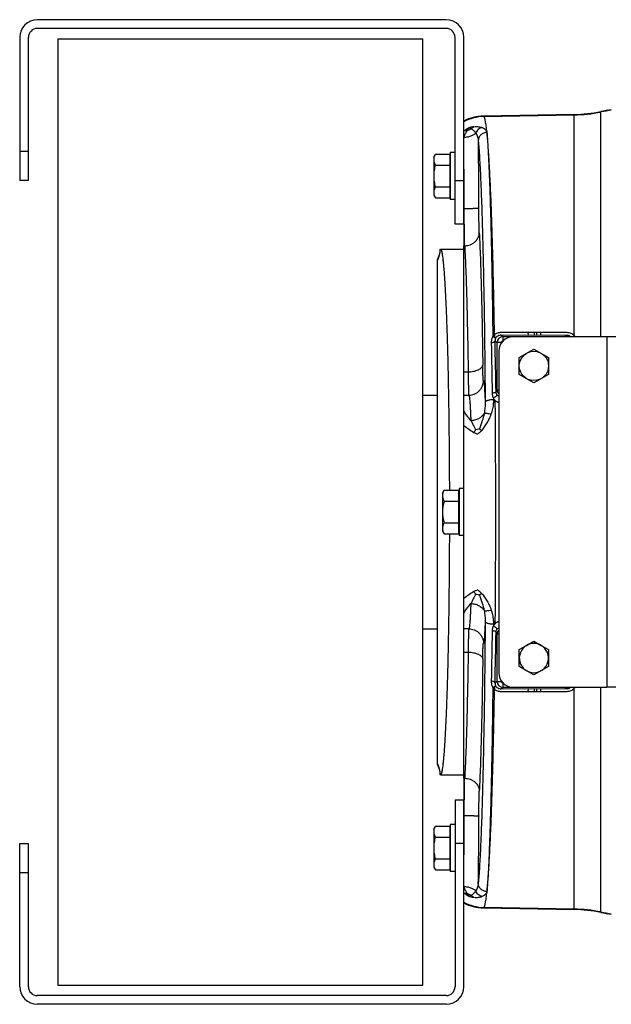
# Model space of a CAD drawing. Extents: x -1817 to 1181, y 8 to 1522.
# Tile 2 of 66: x -1175 to -972, y 149 to 486. Entities that reach past the tile are written whole.
import ezdxf

# ---------------------------------------------------------------- set-up
doc = ezdxf.new("R2010")
doc.units = 0
doc.header["$LTSCALE"] = 65.395
doc.layers.get('0').update_dxf_attribs({"linetype": 'CONTINUOUS'})

msp = doc.modelspace()

# ---------------------------------------------------------------- linework, layer by layer
at = {"color": 7, "linetype": 'CONTINUOUS'}
for p, q in [((-1028.6, 485.88), (-1168.6, 485.88)), ((-1028.6, 482.88), (-1168.6, 482.88)), ((-1174.6, 479.88), (-1174.6, 430.88)), ((-1171.6, 430.88), (-1171.6, 479.88)), ((-1161.6, 479.38), (-1161.6, 155.38)), ((-1161.6, 479.38), (-1036.6, 479.38)), ((-1036.6, 155.38), (-1036.6, 479.38)), ((-1025.6, 415.88), (-1025.6, 479.88)), ((-1022.6, 415.88), (-1022.6, 479.88)), ((-1171.6, 430.88), (-1174.6, 430.88)), ((-1022.6, 415.88), (-1025.6, 415.88)), ((-1025.6, 218.88), (-1025.6, 154.88)), ((-1025.6, 218.88), (-1022.6, 218.88)), ((-1022.6, 154.88), (-1022.6, 218.88)), ((-1174.6, 154.88), (-1174.6, 203.88)), ((-1174.6, 203.88), (-1171.6, 203.88)), ((-1171.6, 154.88), (-1171.6, 203.88)), ((-1161.6, 155.38), (-1036.6, 155.38)), ((-1028.6, 151.88), (-1168.6, 151.88)), ((-1028.6, 148.88), (-1168.6, 148.88))]:
    msp.add_line(p, q, dxfattribs=at)
at = {"color": 6, "linetype": 'CONTINUOUS'}
for p, q in [((-984.79, 453.46), (-1015.87, 452.91)), ((-1032.9, 438.88), (-1032.32, 439.89)), ((-1032.9, 438.88), (-1032.9, 425.88)), ((-1032.32, 439.89), (-1027.4, 439.89)), ((-1027.2, 440.38), (-1027.2, 424.38)), ((-1025.6, 440.38), (-1027.2, 440.38)), ((-1032.32, 436.14), (-1027.4, 436.14)), ((-1032.32, 428.63), (-1027.4, 428.63)), ((-1032.9, 425.88), (-1032.32, 424.88)), ((-1032.32, 424.88), (-1027.4, 424.88)), ((-1025.6, 424.38), (-1027.2, 424.38)), ((-1022.6, 226.24), (-1022.6, 408.53)), ((-1030.62, 407.38), (-1022.6, 407.38)), ((-1031.6, 231.08), (-1031.6, 403.69)), ((-973.6, 377.38), (-1005.6, 377.38)), ((-1010.6, 372.38), (-1010.6, 262.38)), ((-1003.6, 370.27), (-998.6, 373.16)), ((-998.6, 373.16), (-993.6, 370.27)), ((-1003.6, 364.5), (-1003.6, 370.27)), ((-993.6, 370.27), (-993.6, 364.5)), ((-998.6, 361.61), (-1003.6, 364.5)), ((-993.6, 364.5), (-998.6, 361.61)), ((-1036.6, 357.38), (-1031.6, 357.38)), ((-1011.29, 357.38), (-1011.13, 357.38)), ((-1029.9, 323.88), (-1029.32, 324.89)), ((-1029.9, 323.88), (-1029.9, 310.88)), ((-1029.32, 324.89), (-1024.4, 324.89)), ((-1024.2, 325.38), (-1024.2, 309.38)), ((-1022.6, 325.38), (-1024.2, 325.38)), ((-1029.32, 321.14), (-1024.4, 321.14)), ((-1029.32, 313.63), (-1024.4, 313.63)), ((-1029.9, 310.88), (-1029.32, 309.88)), ((-1029.32, 309.88), (-1024.4, 309.88)), ((-1022.6, 309.38), (-1024.2, 309.38)), ((-1036.6, 277.38), (-1031.6, 277.38)), ((-1011.29, 277.38), (-1011.13, 277.38)), ((-1003.6, 270.27), (-1001.1, 271.71)), ((-1003.6, 264.5), (-1003.6, 270.27)), ((-996.1, 271.71), (-993.6, 270.27)), ((-993.6, 270.27), (-993.6, 264.5)), ((-998.6, 261.61), (-1003.6, 264.5)), ((-993.6, 264.5), (-998.6, 261.61)), ((-1005.6, 257.38), (-973.6, 257.38)), ((-1030.62, 227.38), (-1022.6, 227.38)), ((-1032.9, 208.88), (-1032.32, 209.89)), ((-1032.32, 209.89), (-1027.4, 209.89)), ((-1027.2, 210.38), (-1027.2, 194.38)), ((-1025.6, 210.38), (-1027.2, 210.38)), ((-1032.9, 208.88), (-1032.9, 195.88)), ((-1032.32, 206.14), (-1027.4, 206.14)), ((-1032.9, 195.88), (-1032.32, 194.88)), ((-1032.32, 198.63), (-1027.4, 198.63)), ((-1032.32, 194.88), (-1027.4, 194.88)), ((-1025.6, 194.38), (-1027.2, 194.38)), ((-1015.87, 181.86), (-984.79, 181.31))]:
    msp.add_line(p, q, dxfattribs=at)
at = {"color": 9, "linetype": 'CONTINUOUS'}
for p, q in [((-1015.71, 452.75), (-1015.87, 452.91)), ((-1015.71, 452.75), (-984.79, 453.29)), ((-984.79, 377.77), (-984.79, 453.46)), ((-975.67, 377.38), (-975.67, 454.46)), ((-1174.6, 440.88), (-1171.6, 440.88)), ((-1025.6, 430.88), (-1022.6, 430.88)), ((-1012.09, 378.06), (-1012.08, 377.15)), ((-1009.18, 377.44), (-1009.99, 377.97)), ((-1000.5, 377.97), (-1000.52, 378.79)), ((-998.53, 378.79), (-998.51, 377.97)), ((-997.67, 378.79), (-997.67, 377.97)), ((-996.18, 377.96), (-996.18, 378.79)), ((-987.24, 377.96), (-988.02, 377.44)), ((-1011.9, 375.92), (-1011.17, 375.44)), ((-1011.17, 359.17), (-1011.17, 375.44)), ((-1009.68, 375.44), (-1011.17, 375.44)), ((-1009.18, 377.44), (-1009.18, 375.94)), ((-1009.18, 377.44), (-988.02, 377.44)), ((-988.02, 377.38), (-988.02, 377.44)), ((-1022.6, 365.36), (-1021.1, 365.36)), ((-1022.6, 357.36), (-1020.88, 357.36)), ((-1011.54, 358.51), (-1011.17, 359.17)), ((-1011.17, 359.17), (-1010.6, 359.17)), ((-1012.46, 356.38), (-1012.45, 355.8)), ((-1020.88, 277.41), (-1022.6, 277.41)), ((-1012.45, 278.97), (-1012.46, 278.39)), ((-1011.17, 275.6), (-1011.54, 276.26)), ((-1011.17, 259.33), (-1011.17, 275.6)), ((-1010.6, 275.6), (-1011.17, 275.6)), ((-1022.6, 269.41), (-1021.1, 269.41)), ((-1012.08, 257.62), (-1012.09, 256.71)), ((-1011.17, 259.33), (-1011.9, 258.85)), ((-1011.17, 259.33), (-1009.68, 259.33)), ((-1009.99, 256.8), (-1009.18, 257.33)), ((-1009.18, 258.83), (-1009.18, 257.33)), ((-988.02, 257.33), (-1009.18, 257.33)), ((-1000.52, 255.98), (-1000.5, 256.8)), ((-998.51, 256.8), (-998.53, 255.98)), ((-997.67, 256.8), (-997.67, 255.98)), ((-996.18, 255.98), (-996.18, 256.81)), ((-988.02, 257.33), (-988.02, 257.38)), ((-988.02, 257.33), (-987.24, 256.81)), ((-984.79, 181.31), (-984.79, 257)), ((-975.67, 180.31), (-975.67, 257.38)), ((-1022.6, 203.88), (-1025.6, 203.88)), ((-1171.6, 193.88), (-1174.6, 193.88)), ((-1015.87, 181.86), (-1015.71, 182.02)), ((-984.79, 181.48), (-1015.71, 182.02))]:
    msp.add_line(p, q, dxfattribs=at)
at = {"color": 2, "linetype": 'CONTINUOUS'}
for p, q in [((-1027.4, 439.89), (-1027.4, 424.88)), ((-1022.6, 415.88), (-1022.6, 408.53)), ((-1022.6, 408.53), (-1022.28, 408.53)), ((-1009.99, 377.97), (-987.24, 377.96)), ((-987.21, 378.78), (-1009.96, 378.79)), ((-1009.68, 375.44), (-1009.68, 375.28)), ((-1009.12, 375.94), (-1009.18, 375.94)), ((-973.6, 377.38), (-973.6, 257.38)), ((-970.6, 377.38), (-973.6, 377.38)), ((-1024.4, 324.89), (-1024.4, 309.88)), ((-1001.1, 271.71), (-998.6, 273.16)), ((-998.6, 273.16), (-996.1, 271.71)), ((-1009.68, 259.49), (-1009.68, 259.33)), ((-987.24, 256.81), (-1009.99, 256.8)), ((-1009.18, 258.83), (-1009.12, 258.83)), ((-970.6, 257.38), (-973.6, 257.38)), ((-1009.96, 255.98), (-987.21, 255.99)), ((-1022.6, 226.24), (-1022.6, 218.88)), ((-1022.28, 226.24), (-1022.6, 226.24)), ((-1027.4, 209.89), (-1027.4, 194.88))]:
    msp.add_line(p, q, dxfattribs=at)
at = {"color": 6, "linetype": 'CONTINUOUS'}
msp.add_circle((-998.6, 367.38), 5, dxfattribs=at)
at = {"color": 7, "linetype": 'CONTINUOUS'}
for centre, radius, start, end in [((-1168.6, 479.88), 6, 90, 180), ((-1028.6, 479.88), 6, 0, 90), ((-1168.6, 479.88), 3, 90, 180), ((-1028.6, 479.88), 3, 0, 90), ((-1168.6, 154.88), 6, 180, 270), ((-1168.6, 154.88), 3, 180, 270), ((-1028.6, 154.88), 6, 270, 360), ((-1028.6, 154.88), 3, 270, 360)]:
    msp.add_arc(centre, radius, start, end, dxfattribs=at)
at = {"color": 6, "linetype": 'CONTINUOUS'}
for centre, radius, start, end in [((-965.67, 405.48), 49.99, 97.3908, 101.537), ((-1015.61, 437.92), 15, 90.9972, 117.782), ((-985.66, 503.42), 49.97, 271.0007, 281.5377), ((-1040.59, 408.05), 9.99, 334.1512, 356.186), ((-1005.6, 372.38), 5, 90, 180), ((-998.6, 267.38), 5, 120, 60), ((-1005.6, 262.38), 5, 180, 270), ((-1040.59, 226.72), 9.99, 3.814, 25.8488), ((-1015.61, 196.85), 15, 242.218, 269.0028), ((-985.66, 131.35), 49.97, 78.4623, 88.9993), ((-965.67, 229.29), 49.99, 258.463, 262.6092)]:
    msp.add_arc(centre, radius, start, end, dxfattribs=at)
at = {"color": 9, "linetype": 'CONTINUOUS'}
for centre, radius, start, end in [((-1015.42, 437.75), 15, 91.0728, 118.5693), ((-985.66, 503.31), 50.03, 270.9994, 281.5239), ((-965.67, 405.26), 50.04, 97.3818, 101.5233), ((-1013.81, 436.34), 14.4, 126.0706, 127.6251), ((-2477.72, 420.87), 1460.3, 0.023, 0.92468), ((-1040.51, 407.99), 10.01, 332.9022, 356.2952), ((-987.13, 375.39), 3.33, 36.7242, 45.5224), ((-3449.31, 324.62), 2436.75, 0.78639, 1.19168), ((-3124.44, 323.58), 2113.18, 0.94703, 1.41934), ((-1009.17, 375.43), 2, 90.0997, 179.9236), ((-988.03, 375.43), 2, 77.1767, 89.904), ((-1009.18, 359.18), 2, 180.2337, 224.5349), ((-5284.39, 317.38), 4272.75, 359.48806, 0.51194), ((-3517.11, 311.32), 2504.56, 358.81381, 359.20812), ((-1009.18, 275.59), 2, 135.4654, 179.7662), ((-3067.06, 310), 2055.79, 358.57407, 359.05956), ((-1009.17, 259.34), 2, 180.0764, 269.9003), ((-988.03, 259.34), 2, 270.096, 282.8232), ((-1040.51, 226.78), 10.01, 3.7048, 27.0978), ((-2477.72, 213.9), 1460.29, 359.07532, 359.977), ((-1013.81, 198.42), 14.4, 232.3737, 233.929), ((-1015.42, 197.02), 15, 241.4307, 268.9272), ((-985.66, 131.46), 50.03, 78.4761, 89.0006), ((-965.67, 229.51), 50.04, 258.4767, 262.6182)]:
    msp.add_arc(centre, radius, start, end, dxfattribs=at)
at = {"color": 2, "linetype": 'CONTINUOUS'}
for centre, radius, start, end in [((-2173.73, 420.77), 1151.3, 0.02506, 1.00133), ((-1009.97, 376.07), 1.92, 129.6191, 145.1071), ((-1009.18, 375.44), 0.499, 89.9602, 179.9935), ((-1009.5, 358.28), 3.57, 229.5916, 252.0314), ((-1009.53, 358.66), 2.04, 230.0665, 238.4405), ((-1014.23, 341.68), 5.74, 138.5889, 148.9358), ((-1014.23, 293.09), 5.74, 211.0643, 221.4112), ((-1009.5, 276.49), 3.57, 107.9679, 130.4097), ((-1009.53, 276.11), 2.04, 121.5606, 129.9328), ((-998.6, 267.38), 5, 60, 120), ((-1009.98, 258.7), 1.91, 214.8732, 230.4006), ((-1009.18, 259.33), 0.499, 180.0006, 270.0471), ((-2176.77, 214.01), 1154.34, 359.00061, 359.97416)]:
    msp.add_arc(centre, radius, start, end, dxfattribs=at)
at = {"color": 9, "linetype": 'CONTINUOUS'}
for points, knots in [([(-1014.67, 447.33), (-1014.71, 447.71), (-1014.78, 448.42), (-1014.91, 449.43), (-1015.04, 450.31), (-1015.17, 451.06), (-1015.29, 451.67), (-1015.42, 452.15), (-1015.54, 452.47), (-1015.63, 452.66), (-1015.68, 452.72), (-1015.71, 452.75)], [0, 0, 0, 0, 0.206155, 0.389138, 0.548824, 0.685138, 0.798082, 0.887788, 0.954662, 0.979887, 1, 1, 1, 1]), ([(-1021.53, 447.92), (-1021.4, 447.95), (-1020.85, 448.1), (-1020.33, 448.33), (-1019.96, 448.54)], [0, 0, 0, 0, 0.247621, 1, 1, 1, 1]), ([(-1019.96, 448.54), (-1019.67, 448.36), (-1019.12, 447.91), (-1018.69, 447.36), (-1018.49, 447.07)], [0, 0, 0, 0, 0.501573, 1, 1, 1, 1]), ([(-1019.15, 449.26), (-1018.88, 449.28), (-1018.35, 449.31), (-1017.39, 449.25), (-1016.72, 449.1), (-1016.31, 448.96)], [0, 0, 0, 0, 0.288029, 0.549323, 1, 1, 1, 1]), ([(-1016.31, 448.96), (-1016.55, 448.91), (-1017.02, 448.74), (-1017.64, 448.32), (-1018.15, 447.76), (-1018.4, 447.31), (-1018.49, 447.07)], [0, 0, 0, 0, 0.24247, 0.490977, 0.744278, 1, 1, 1, 1]), ([(-1016.31, 448.96), (-1016.19, 448.91), (-1015.96, 448.82), (-1015.55, 448.6), (-1015.21, 448.33), (-1014.95, 448.04), (-1014.81, 447.81), (-1014.71, 447.57), (-1014.68, 447.41), (-1014.67, 447.33)], [0, 0, 0, 0, 0.162458, 0.310835, 0.571363, 0.687256, 0.795476, 0.89886, 1, 1, 1, 1]), ([(-1021.53, 447.92), (-1021.72, 447.6), (-1022.1, 446.9), (-1022.43, 446.17), (-1022.6, 445.78)], [0, 0, 0, 0, 0.46194, 1, 1, 1, 1]), ([(-1018.49, 447.07), (-1018.72, 446.84), (-1019.28, 446.41), (-1020.27, 445.94), (-1021.4, 445.64), (-1022.2, 445.56), (-1022.6, 445.55)], [0, 0, 0, 0, 0.217842, 0.465688, 0.731961, 1, 1, 1, 1]), ([(-1018.49, 447.07), (-1018.36, 446.88), (-1018.12, 446.47), (-1017.77, 445.6), (-1017.64, 444.9), (-1017.62, 444.43)], [0, 0, 0, 0, 0.250001, 0.500052, 1, 1, 1, 1]), ([(-1014.67, 447.31), (-1015.04, 447.3), (-1015.81, 447.14), (-1016.8, 446.5), (-1017.46, 445.54), (-1017.61, 444.79), (-1017.62, 444.43)], [0, 0, 0, 0, 0.244769, 0.506674, 0.764397, 1, 1, 1, 1]), ([(-1014.67, 447.33), (-1014.67, 447.33), (-1014.67, 447.32), (-1014.67, 447.31), (-1014.67, 447.31), (-1014.67, 447.31)], [0, 0, 0, 0, 0.495463, 0.712739, 1, 1, 1, 1]), ([(-1017.62, 444.43), (-1017.54, 443.57), (-1017.39, 441.7), (-1017.2, 438.64), (-1017, 435.11), (-1016.74, 429.51), (-1016.44, 421.46), (-1016.12, 410.61), (-1015.84, 398.31), (-1015.51, 379.6), (-1015.35, 365.01), (-1015.27, 354.95)], [0, 0, 0, 0, 0.028871, 0.063118, 0.102612, 0.147205, 0.25098, 0.372848, 0.510925, 0.663076, 1, 1, 1, 1]), ([(-1022.42, 421.28), (-1022.13, 421.28), (-1021.52, 421.28), (-1020.62, 421.29), (-1019.89, 421.3), (-1019.33, 421.32), (-1018.95, 421.33), (-1018.6, 421.34), (-1018.3, 421.36), (-1018.04, 421.37), (-1017.83, 421.39), (-1017.66, 421.4), (-1017.56, 421.42), (-1017.49, 421.43), (-1017.46, 421.44), (-1017.44, 421.44), (-1017.43, 421.45), (-1017.43, 421.45)], [0, 0, 0, 0, 0.178983, 0.361959, 0.538331, 0.620406, 0.696562, 0.765544, 0.826393, 0.878327, 0.920959, 0.954106, 0.977972, 0.986537, 0.992967, 0.997385, 1, 1, 1, 1]), ([(-1017.29, 412.95), (-1017.31, 413.46), (-1017.35, 414.63), (-1017.39, 416.61), (-1017.42, 418.93), (-1017.43, 420.59), (-1017.43, 421.45)], [0, 0, 0, 0, 0.178199, 0.415607, 0.695955, 1, 1, 1, 1]), ([(-1022.28, 408.53), (-1021.67, 408.53), (-1020.71, 408.7), (-1019.55, 409.24), (-1018.76, 409.81), (-1018.1, 410.52), (-1017.63, 411.3), (-1017.36, 412.13), (-1017.29, 412.68), (-1017.29, 412.95)], [0, 0, 0, 0, 0.252183, 0.385482, 0.518832, 0.648971, 0.773395, 0.890606, 1, 1, 1, 1]), ([(-1017.29, 412.95), (-1017.14, 410.08), (-1016.89, 403.68), (-1016.57, 393.18), (-1016.3, 380.97), (-1016.16, 372.28), (-1016.1, 367.69)], [0, 0, 0, 0, 0.19049, 0.424304, 0.696182, 1, 1, 1, 1]), ([(-1022.28, 408.53), (-1022.14, 405.79), (-1021.88, 399.69), (-1021.57, 389.67), (-1021.3, 378.02), (-1021.16, 369.74), (-1021.1, 365.36)], [0, 0, 0, 0, 0.190502, 0.424314, 0.696188, 1, 1, 1, 1]), ([(-1013.09, 375.3), (-1013.09, 375.48), (-1013.08, 375.84), (-1013.01, 376.37), (-1012.87, 376.9), (-1012.74, 377.24), (-1012.66, 377.4)], [0, 0, 0, 0, 0.247496, 0.496929, 0.748021, 1, 1, 1, 1]), ([(-1011.9, 375.92), (-1011.91, 375.89), (-1011.93, 375.81), (-1012, 375.71), (-1012.12, 375.61), (-1012.26, 375.52), (-1012.44, 375.44), (-1012.72, 375.35), (-1012.94, 375.31), (-1013.09, 375.3)], [0, 0, 0, 0, 0.074066, 0.160921, 0.26535, 0.388249, 0.528093, 0.68044, 1, 1, 1, 1]), ([(-1011.55, 377.16), (-1011.68, 376.98), (-1011.86, 376.58), (-1011.91, 376.13), (-1011.9, 375.92)], [0, 0, 0, 0, 0.513922, 1, 1, 1, 1]), ([(-1021.1, 365.36), (-1020.8, 365.37), (-1020.19, 365.4), (-1019.29, 365.53), (-1018.42, 365.74), (-1017.63, 366.03), (-1016.98, 366.39), (-1016.49, 366.8), (-1016.19, 367.24), (-1016.11, 367.55), (-1016.1, 367.69)], [0, 0, 0, 0, 0.152088, 0.308993, 0.463286, 0.607046, 0.733702, 0.839922, 0.926854, 1, 1, 1, 1]), ([(-1015.88, 362.36), (-1015.88, 362.36), (-1015.89, 362.38), (-1015.9, 362.42), (-1015.92, 362.5), (-1015.93, 362.63), (-1015.95, 362.8), (-1015.96, 363.02), (-1015.98, 363.27), (-1015.99, 363.56), (-1016.02, 364.03), (-1016.04, 364.7), (-1016.06, 365.59), (-1016.08, 366.61), (-1016.1, 367.32), (-1016.1, 367.69)], [0, 0, 0, 0, 0.003534, 0.008942, 0.025588, 0.050095, 0.082406, 0.122405, 0.169929, 0.22478, 0.286726, 0.43081, 0.599715, 0.790537, 1, 1, 1, 1]), ([(-1021.1, 365.36), (-1021.09, 364.8), (-1021.08, 363.73), (-1021.06, 362.21), (-1021.04, 360.87), (-1021.01, 359.87), (-1020.99, 359.17), (-1020.98, 358.73), (-1020.96, 358.35), (-1020.95, 358.03), (-1020.93, 357.77), (-1020.92, 357.6), (-1020.9, 357.49), (-1020.9, 357.43), (-1020.89, 357.39), (-1020.88, 357.37), (-1020.88, 357.36)], [0, 0, 0, 0, 0.209647, 0.400635, 0.569673, 0.713852, 0.775826, 0.830693, 0.878217, 0.918196, 0.950463, 0.974888, 0.984132, 0.991391, 0.99667, 1, 1, 1, 1]), ([(-1020.88, 357.36), (-1020.57, 357.36), (-1019.94, 357.42), (-1019.01, 357.69), (-1018.12, 358.15), (-1017.32, 358.8), (-1016.67, 359.6), (-1016.21, 360.49), (-1015.94, 361.43), (-1015.88, 362.05), (-1015.88, 362.36)], [0, 0, 0, 0, 0.116517, 0.240022, 0.368668, 0.500043, 0.631411, 0.760037, 0.883514, 1, 1, 1, 1]), ([(-1015.88, 362.36), (-1015.86, 362.33), (-1015.83, 362.26), (-1015.79, 362.13), (-1015.75, 361.94), (-1015.71, 361.71), (-1015.68, 361.42), (-1015.62, 360.93), (-1015.55, 360.19), (-1015.48, 359.15), (-1015.41, 357.92), (-1015.33, 356.5), (-1015.29, 355.49), (-1015.27, 354.95)], [0, 0, 0, 0, 0.012044, 0.030675, 0.056134, 0.088491, 0.127752, 0.173897, 0.286669, 0.426353, 0.592328, 0.783839, 1, 1, 1, 1]), ([(-1020.88, 357.36), (-1020.87, 357.35), (-1020.85, 357.32), (-1020.82, 357.24), (-1020.78, 357.1), (-1020.73, 356.89), (-1020.69, 356.62), (-1020.64, 356.28), (-1020.58, 355.71), (-1020.5, 354.85), (-1020.42, 353.63), (-1020.33, 352.19), (-1020.26, 350.53), (-1020.21, 349.35), (-1020.19, 348.73)], [0, 0, 0, 0, 0.004904, 0.011402, 0.02948, 0.054534, 0.086637, 0.125797, 0.171968, 0.285093, 0.425405, 0.592028, 0.783962, 1, 1, 1, 1]), ([(-1011.54, 358.51), (-1011.55, 358.45), (-1011.63, 358.36), (-1011.77, 358.28), (-1011.93, 358.22), (-1012.12, 358.16), (-1012.41, 358.1), (-1012.64, 358.07), (-1012.79, 358.06)], [0, 0, 0, 0, 0.130684, 0.230078, 0.353764, 0.499118, 0.660058, 1, 1, 1, 1]), ([(-1012.46, 356.38), (-1012.51, 356.51), (-1012.61, 356.79), (-1012.71, 357.21), (-1012.77, 357.63), (-1012.79, 357.92), (-1012.79, 358.06)], [0, 0, 0, 0, 0.250646, 0.500312, 0.749894, 1, 1, 1, 1]), ([(-1011.25, 357.56), (-1011.34, 357.7), (-1011.48, 358.01), (-1011.54, 358.34), (-1011.54, 358.51)], [0, 0, 0, 0, 0.505164, 1, 1, 1, 1]), ([(-1015.27, 354.95), (-1015.26, 354.32), (-1015.31, 353.03), (-1015.49, 351.75), (-1015.62, 351.11)], [0, 0, 0, 0, 0.495508, 1, 1, 1, 1]), ([(-1012.45, 355.8), (-1012.8, 355.79), (-1013.31, 355.76), (-1013.97, 355.65), (-1014.41, 355.54), (-1014.72, 355.43), (-1014.93, 355.33), (-1015.12, 355.22), (-1015.26, 355.08), (-1015.27, 354.95)], [0, 0, 0, 0, 0.340758, 0.505716, 0.654972, 0.780892, 0.833631, 0.879334, 1, 1, 1, 1]), ([(-1012.45, 355.8), (-1012.45, 355.39), (-1012.48, 354.36), (-1012.71, 352.72), (-1013.02, 351.52), (-1013.22, 350.93)], [0, 0, 0, 0, 0.24816, 0.622486, 1, 1, 1, 1]), ([(-1020.19, 348.73), (-1020.67, 349.28), (-1021.54, 350.34), (-1022.29, 351.49), (-1022.6, 352.05)], [0, 0, 0, 0, 0.533278, 1, 1, 1, 1]), ([(-1020.19, 348.73), (-1019.72, 348.74), (-1018.78, 348.85), (-1017.46, 349.33), (-1016.36, 350.09), (-1015.82, 350.76), (-1015.62, 351.11)], [0, 0, 0, 0, 0.261059, 0.525792, 0.776096, 1, 1, 1, 1]), ([(-1015.62, 351.11), (-1015.79, 350.24), (-1016.13, 348.93), (-1016.71, 347.17), (-1017.04, 346.27), (-1017.22, 345.81)], [0, 0, 0, 0, 0.479443, 0.732718, 1, 1, 1, 1]), ([(-1016.52, 345.23), (-1016.33, 345.43), (-1015.97, 345.85), (-1015.29, 346.74), (-1014.69, 347.67), (-1014.17, 348.65), (-1013.81, 349.39), (-1013.49, 350.15), (-1013.31, 350.67), (-1013.22, 350.93)], [0, 0, 0, 0, 0.125583, 0.25142, 0.502609, 0.627706, 0.752326, 0.876427, 1, 1, 1, 1]), ([(-1015.62, 351.11), (-1015.57, 351.13), (-1015.45, 351.16), (-1015.24, 351.18), (-1014.98, 351.19), (-1014.56, 351.16), (-1013.97, 351.09), (-1013.48, 350.99), (-1013.22, 350.93)], [0, 0, 0, 0, 0.067956, 0.154919, 0.260421, 0.383077, 0.671491, 1, 1, 1, 1]), ([(-1020.19, 348.73), (-1019.91, 348.2), (-1019.35, 347.12), (-1018.8, 346.04), (-1018.53, 345.48)], [0, 0, 0, 0, 0.492856, 1, 1, 1, 1]), ([(-1022.6, 347.02), (-1022.08, 346.6), (-1020.97, 345.76), (-1019.78, 345.01), (-1019.15, 344.65)], [0, 0, 0, 0, 0.476744, 1, 1, 1, 1]), ([(-1019.15, 290.12), (-1019.78, 289.76), (-1020.97, 289.01), (-1022.08, 288.17), (-1022.6, 287.75)], [0, 0, 0, 0, 0.523255, 1, 1, 1, 1]), ([(-1018.53, 289.29), (-1018.8, 288.73), (-1019.35, 287.65), (-1019.91, 286.57), (-1020.19, 286.04)], [0, 0, 0, 0, 0.507144, 1, 1, 1, 1]), ([(-1017.22, 288.96), (-1017.04, 288.5), (-1016.71, 287.6), (-1016.13, 285.84), (-1015.79, 284.53), (-1015.62, 283.66)], [0, 0, 0, 0, 0.267283, 0.520557, 1, 1, 1, 1]), ([(-1016.52, 289.54), (-1016.33, 289.34), (-1015.97, 288.92), (-1015.29, 288.03), (-1014.69, 287.1), (-1014.17, 286.12), (-1013.81, 285.38), (-1013.49, 284.62), (-1013.31, 284.1), (-1013.22, 283.84)], [0, 0, 0, 0, 0.125583, 0.251421, 0.50261, 0.627707, 0.752326, 0.876428, 1, 1, 1, 1]), ([(-1022.6, 282.72), (-1022.29, 283.28), (-1021.54, 284.43), (-1020.67, 285.49), (-1020.19, 286.04)], [0, 0, 0, 0, 0.466722, 1, 1, 1, 1]), ([(-1020.19, 286.04), (-1020.21, 285.41), (-1020.26, 284.24), (-1020.33, 282.58), (-1020.42, 281.14), (-1020.5, 279.92), (-1020.58, 279.06), (-1020.64, 278.49), (-1020.69, 278.15), (-1020.73, 277.88), (-1020.78, 277.66), (-1020.82, 277.53), (-1020.85, 277.45), (-1020.87, 277.42), (-1020.88, 277.41)], [0, 0, 0, 0, 0.216038, 0.407972, 0.574595, 0.714908, 0.828032, 0.874204, 0.913363, 0.945466, 0.97052, 0.988598, 0.995096, 1, 1, 1, 1]), ([(-1020.19, 286.04), (-1019.74, 286.03), (-1018.83, 285.93), (-1017.52, 285.47), (-1016.39, 284.71), (-1015.83, 284.02), (-1015.62, 283.66)], [0, 0, 0, 0, 0.248909, 0.50968, 0.76486, 1, 1, 1, 1]), ([(-1015.62, 283.66), (-1015.57, 283.64), (-1015.45, 283.61), (-1015.24, 283.59), (-1014.98, 283.58), (-1014.56, 283.61), (-1013.97, 283.68), (-1013.48, 283.78), (-1013.22, 283.84)], [0, 0, 0, 0, 0.067957, 0.15492, 0.260422, 0.383078, 0.671491, 1, 1, 1, 1]), ([(-1015.62, 283.66), (-1015.49, 283.02), (-1015.31, 281.74), (-1015.26, 280.45), (-1015.27, 279.82)], [0, 0, 0, 0, 0.504492, 1, 1, 1, 1]), ([(-1013.22, 283.84), (-1013.09, 283.45), (-1012.8, 282.45), (-1012.57, 281.12), (-1012.46, 279.89), (-1012.45, 279.27), (-1012.45, 278.97)], [0, 0, 0, 0, 0.252112, 0.627359, 0.813993, 1, 1, 1, 1]), ([(-1015.27, 279.82), (-1015.35, 269.76), (-1015.51, 255.17), (-1015.84, 236.46), (-1016.12, 224.16), (-1016.44, 213.31), (-1016.74, 205.25), (-1017, 199.66), (-1017.2, 196.13), (-1017.39, 193.07), (-1017.54, 191.2), (-1017.62, 190.34)], [0, 0, 0, 0, 0.336924, 0.489075, 0.627152, 0.74902, 0.852795, 0.897388, 0.936882, 0.971129, 1, 1, 1, 1]), ([(-1015.27, 279.82), (-1015.29, 279.28), (-1015.33, 278.27), (-1015.41, 276.85), (-1015.48, 275.62), (-1015.55, 274.58), (-1015.62, 273.84), (-1015.68, 273.35), (-1015.71, 273.06), (-1015.75, 272.83), (-1015.79, 272.64), (-1015.83, 272.51), (-1015.86, 272.44), (-1015.88, 272.41)], [0, 0, 0, 0, 0.216161, 0.407672, 0.573648, 0.713332, 0.826104, 0.872249, 0.91151, 0.943867, 0.969326, 0.987957, 1, 1, 1, 1]), ([(-1012.45, 278.97), (-1012.8, 278.98), (-1013.31, 279.01), (-1013.97, 279.12), (-1014.41, 279.23), (-1014.72, 279.34), (-1014.93, 279.44), (-1015.12, 279.55), (-1015.26, 279.69), (-1015.27, 279.82)], [0, 0, 0, 0, 0.340739, 0.505687, 0.654939, 0.780861, 0.833603, 0.879311, 1, 1, 1, 1]), ([(-1020.88, 277.41), (-1020.88, 277.4), (-1020.89, 277.38), (-1020.9, 277.34), (-1020.9, 277.28), (-1020.92, 277.17), (-1020.93, 277), (-1020.95, 276.74), (-1020.96, 276.42), (-1020.98, 276.04), (-1020.99, 275.6), (-1021.01, 274.9), (-1021.04, 273.9), (-1021.06, 272.56), (-1021.08, 271.03), (-1021.09, 269.97), (-1021.1, 269.41)], [0, 0, 0, 0, 0.003329, 0.008609, 0.015868, 0.025112, 0.049537, 0.081804, 0.121783, 0.169307, 0.224173, 0.286148, 0.430326, 0.599365, 0.790353, 1, 1, 1, 1]), ([(-1020.88, 277.41), (-1020.57, 277.41), (-1019.94, 277.35), (-1019.01, 277.08), (-1018.12, 276.62), (-1017.32, 275.97), (-1016.67, 275.17), (-1016.21, 274.28), (-1015.94, 273.34), (-1015.88, 272.72), (-1015.88, 272.41)], [0, 0, 0, 0, 0.116517, 0.240022, 0.368668, 0.500043, 0.631411, 0.760037, 0.883514, 1, 1, 1, 1]), ([(-1012.79, 276.71), (-1012.79, 276.85), (-1012.77, 277.14), (-1012.71, 277.56), (-1012.61, 277.98), (-1012.51, 278.26), (-1012.46, 278.39)], [0, 0, 0, 0, 0.250099, 0.499676, 0.749345, 1, 1, 1, 1]), ([(-1011.54, 276.26), (-1011.55, 276.32), (-1011.63, 276.4), (-1011.76, 276.48), (-1011.92, 276.55), (-1012.1, 276.6), (-1012.4, 276.67), (-1012.63, 276.69), (-1012.79, 276.71)], [0, 0, 0, 0, 0.125891, 0.222214, 0.343464, 0.488029, 0.650369, 1, 1, 1, 1]), ([(-1011.54, 276.26), (-1011.54, 276.43), (-1011.48, 276.76), (-1011.34, 277.07), (-1011.25, 277.21)], [0, 0, 0, 0, 0.494864, 1, 1, 1, 1]), ([(-1016.1, 267.08), (-1016.1, 267.45), (-1016.08, 268.16), (-1016.06, 269.18), (-1016.04, 270.07), (-1016.02, 270.74), (-1015.99, 271.21), (-1015.98, 271.5), (-1015.96, 271.75), (-1015.95, 271.96), (-1015.93, 272.14), (-1015.92, 272.27), (-1015.9, 272.35), (-1015.89, 272.39), (-1015.88, 272.41), (-1015.88, 272.41)], [0, 0, 0, 0, 0.209463, 0.400283, 0.569186, 0.713271, 0.775216, 0.830067, 0.877592, 0.917591, 0.949904, 0.974411, 0.991059, 0.996466, 1, 1, 1, 1]), ([(-1021.1, 269.41), (-1021.16, 265.03), (-1021.3, 256.75), (-1021.57, 245.1), (-1021.88, 235.08), (-1022.14, 228.98), (-1022.28, 226.24)], [0, 0, 0, 0, 0.303812, 0.575686, 0.809498, 1, 1, 1, 1]), ([(-1021.1, 269.41), (-1020.8, 269.4), (-1020.19, 269.37), (-1019.29, 269.24), (-1018.42, 269.03), (-1017.63, 268.74), (-1016.98, 268.38), (-1016.49, 267.97), (-1016.19, 267.53), (-1016.11, 267.22), (-1016.1, 267.08)], [0, 0, 0, 0, 0.152088, 0.308992, 0.463285, 0.607045, 0.733701, 0.839921, 0.926853, 1, 1, 1, 1]), ([(-1016.1, 267.08), (-1016.16, 262.49), (-1016.3, 253.8), (-1016.57, 241.59), (-1016.89, 231.09), (-1017.14, 224.69), (-1017.29, 221.82)], [0, 0, 0, 0, 0.303818, 0.575697, 0.80951, 1, 1, 1, 1]), ([(-1014.67, 187.46), (-1014.63, 187.8), (-1014.56, 188.51), (-1014.45, 189.62), (-1014.35, 190.81), (-1014.21, 192.56), (-1014.05, 194.96), (-1013.78, 199.32), (-1013.47, 205.52), (-1013.13, 213.84), (-1012.82, 223.24), (-1012.43, 237.65), (-1012.21, 248.92), (-1012.09, 256.72)], [0, 0, 0, 0, 0.014836, 0.030885, 0.048136, 0.066581, 0.107004, 0.152053, 0.255553, 0.376013, 0.512183, 0.662642, 1, 1, 1, 1]), ([(-1012.66, 257.36), (-1012.74, 257.53), (-1012.9, 257.95), (-1013.07, 258.66), (-1013.09, 259.2), (-1013.09, 259.47)], [0, 0, 0, 0, 0.252076, 0.628063, 1, 1, 1, 1]), ([(-1011.9, 258.85), (-1011.91, 258.88), (-1011.93, 258.96), (-1012, 259.06), (-1012.12, 259.16), (-1012.33, 259.29), (-1012.66, 259.4), (-1012.94, 259.45), (-1013.09, 259.47)], [0, 0, 0, 0, 0.074563, 0.161946, 0.266892, 0.390183, 0.681885, 1, 1, 1, 1]), ([(-1011.9, 258.85), (-1011.91, 258.64), (-1011.86, 258.19), (-1011.68, 257.79), (-1011.55, 257.61)], [0, 0, 0, 0, 0.486087, 1, 1, 1, 1]), ([(-984.45, 257.38), (-984.48, 257.35), (-984.58, 257.22), (-984.7, 257.09), (-984.79, 257)], [0, 0, 0, 0, 0.248601, 1, 1, 1, 1]), ([(-1022.28, 226.24), (-1021.67, 226.24), (-1020.71, 226.07), (-1019.55, 225.53), (-1018.76, 224.96), (-1018.1, 224.25), (-1017.63, 223.46), (-1017.36, 222.64), (-1017.29, 222.09), (-1017.29, 221.82)], [0, 0, 0, 0, 0.252182, 0.385482, 0.518832, 0.648971, 0.773394, 0.890606, 1, 1, 1, 1]), ([(-1017.43, 213.32), (-1017.43, 214.18), (-1017.42, 215.84), (-1017.39, 218.16), (-1017.35, 220.14), (-1017.31, 221.31), (-1017.29, 221.82)], [0, 0, 0, 0, 0.304044, 0.584392, 0.8218, 1, 1, 1, 1]), ([(-1022.42, 213.49), (-1022.13, 213.49), (-1021.52, 213.49), (-1020.62, 213.48), (-1019.89, 213.47), (-1019.33, 213.45), (-1018.95, 213.44), (-1018.6, 213.43), (-1018.3, 213.41), (-1018.04, 213.4), (-1017.83, 213.38), (-1017.66, 213.37), (-1017.56, 213.35), (-1017.49, 213.34), (-1017.46, 213.33), (-1017.44, 213.33), (-1017.43, 213.32), (-1017.43, 213.32)], [0, 0, 0, 0, 0.178983, 0.361959, 0.538331, 0.620405, 0.696561, 0.765543, 0.826392, 0.878326, 0.920958, 0.954105, 0.977971, 0.986537, 0.992966, 0.997384, 1, 1, 1, 1]), ([(-1022.6, 189.22), (-1022.2, 189.21), (-1021.4, 189.13), (-1020.27, 188.83), (-1019.28, 188.36), (-1018.72, 187.93), (-1018.49, 187.7)], [0, 0, 0, 0, 0.268039, 0.534311, 0.782158, 1, 1, 1, 1]), ([(-1022.6, 188.99), (-1022.43, 188.6), (-1022.1, 187.87), (-1021.72, 187.17), (-1021.53, 186.85)], [0, 0, 0, 0, 0.538059, 1, 1, 1, 1]), ([(-1017.62, 190.34), (-1017.64, 189.87), (-1017.77, 189.17), (-1018.12, 188.3), (-1018.36, 187.89), (-1018.49, 187.7)], [0, 0, 0, 0, 0.499948, 0.749999, 1, 1, 1, 1]), ([(-1014.67, 187.46), (-1015.04, 187.47), (-1015.8, 187.62), (-1016.8, 188.26), (-1017.46, 189.23), (-1017.61, 189.98), (-1017.62, 190.34)], [0, 0, 0, 0, 0.244709, 0.506611, 0.764365, 1, 1, 1, 1]), ([(-1021.53, 186.85), (-1021.39, 186.82), (-1020.85, 186.67), (-1020.33, 186.44), (-1019.96, 186.23)], [0, 0, 0, 0, 0.252985, 1, 1, 1, 1]), ([(-1018.49, 187.7), (-1018.69, 187.41), (-1019.12, 186.86), (-1019.67, 186.41), (-1019.96, 186.23)], [0, 0, 0, 0, 0.498427, 1, 1, 1, 1]), ([(-1019.15, 185.51), (-1018.88, 185.48), (-1018.35, 185.46), (-1017.39, 185.52), (-1016.72, 185.67), (-1016.31, 185.81)], [0, 0, 0, 0, 0.288029, 0.549323, 1, 1, 1, 1]), ([(-1016.31, 185.81), (-1016.55, 185.86), (-1017.02, 186.03), (-1017.64, 186.45), (-1018.15, 187.01), (-1018.4, 187.46), (-1018.49, 187.7)], [0, 0, 0, 0, 0.242471, 0.490978, 0.744279, 1, 1, 1, 1]), ([(-1014.67, 187.44), (-1014.68, 187.36), (-1014.71, 187.2), (-1014.81, 186.96), (-1014.95, 186.73), (-1015.21, 186.44), (-1015.55, 186.17), (-1015.96, 185.95), (-1016.19, 185.86), (-1016.31, 185.81)], [0, 0, 0, 0, 0.101135, 0.20445, 0.312737, 0.428601, 0.689148, 0.837558, 1, 1, 1, 1]), ([(-1015.71, 182.02), (-1015.68, 182.05), (-1015.63, 182.11), (-1015.54, 182.3), (-1015.42, 182.62), (-1015.3, 183.1), (-1015.17, 183.71), (-1015.04, 184.46), (-1014.91, 185.34), (-1014.78, 186.35), (-1014.71, 187.06), (-1014.67, 187.44)], [0, 0, 0, 0, 0.020112, 0.045336, 0.112209, 0.201914, 0.314859, 0.451173, 0.610859, 0.793843, 1, 1, 1, 1]), ([(-1014.67, 187.46), (-1014.67, 187.46), (-1014.67, 187.46), (-1014.67, 187.45), (-1014.67, 187.44), (-1014.67, 187.44)], [0, 0, 0, 0, 0.318191, 0.527496, 1, 1, 1, 1])]:
    msp.add_open_spline(points, degree=3, knots=knots, dxfattribs=at)
at = {"color": 2, "linetype": 'CONTINUOUS'}
for points, knots in [([(-1020.85, 448.87), (-1020.98, 448.81), (-1021.47, 448.54), (-1021.95, 448.23), (-1022.29, 447.98)], [0, 0, 0, 0, 0.255208, 1, 1, 1, 1]), ([(-1021.53, 447.92), (-1021.41, 448.1), (-1021.23, 448.35), (-1021, 448.67), (-1020.9, 448.81), (-1020.85, 448.87)], [0, 0, 0, 0, 0.559349, 0.800883, 1, 1, 1, 1]), ([(-1019.15, 449.26), (-1019.28, 449.24), (-1019.63, 449.2), (-1020.2, 449.08), (-1020.63, 448.95), (-1020.85, 448.87)], [0, 0, 0, 0, 0.226464, 0.594922, 1, 1, 1, 1]), ([(-1020.85, 448.87), (-1020.78, 448.86), (-1020.64, 448.82), (-1020.43, 448.75), (-1020.2, 448.65), (-1020.04, 448.58), (-1019.96, 448.54)], [0, 0, 0, 0, 0.210244, 0.459093, 0.726462, 1, 1, 1, 1]), ([(-1019.96, 448.54), (-1019.86, 448.7), (-1019.61, 448.97), (-1019.31, 449.18), (-1019.15, 449.26)], [0, 0, 0, 0, 0.514124, 1, 1, 1, 1]), ([(-1022.29, 447.98), (-1022.23, 447.99), (-1021.98, 448.03), (-1021.72, 447.98), (-1021.53, 447.92)], [0, 0, 0, 0, 0.220766, 1, 1, 1, 1]), ([(-1022.28, 408.53), (-1022.31, 409.28), (-1022.35, 411.05), (-1022.39, 414.01), (-1022.42, 417.5), (-1022.42, 419.99), (-1022.42, 421.28)], [0, 0, 0, 0, 0.178162, 0.415574, 0.695937, 1, 1, 1, 1]), ([(-1012.09, 378.05), (-1012.14, 378.01), (-1012.35, 377.81), (-1012.54, 377.58), (-1012.66, 377.41)], [0, 0, 0, 0, 0.25204, 1, 1, 1, 1]), ([(-1009.96, 378.79), (-1010.34, 378.79), (-1010.93, 378.7), (-1011.63, 378.38), (-1011.94, 378.17), (-1012.09, 378.05)], [0, 0, 0, 0, 0.504693, 0.754302, 1, 1, 1, 1]), ([(-1011.2, 377.54), (-1011.03, 377.68), (-1010.65, 377.9), (-1010.21, 377.97), (-1009.99, 377.97)], [0, 0, 0, 0, 0.484535, 1, 1, 1, 1]), ([(-987.24, 377.96), (-986.98, 377.96), (-986.47, 377.85), (-986.05, 377.56), (-985.88, 377.39)], [0, 0, 0, 0, 0.523062, 1, 1, 1, 1]), ([(-984.79, 377.77), (-984.94, 377.93), (-985.28, 378.21), (-985.87, 378.53), (-986.53, 378.73), (-986.98, 378.78), (-987.21, 378.78)], [0, 0, 0, 0, 0.243222, 0.491515, 0.744317, 1, 1, 1, 1]), ([(-985.44, 377.38), (-985.33, 377.43), (-985.1, 377.54), (-984.9, 377.69), (-984.79, 377.77)], [0, 0, 0, 0, 0.461627, 1, 1, 1, 1]), ([(-1012.66, 377.4), (-1012.54, 377.34), (-1012.31, 377.23), (-1012.03, 377.13), (-1011.83, 377.1), (-1011.69, 377.09), (-1011.59, 377.12), (-1011.55, 377.16)], [0, 0, 0, 0, 0.340697, 0.636834, 0.757116, 0.856554, 1, 1, 1, 1]), ([(-1011.25, 357.56), (-1011.24, 357.53), (-1011.25, 357.45), (-1011.31, 357.33), (-1011.42, 357.18), (-1011.57, 357.02), (-1011.76, 356.85), (-1012.06, 356.63), (-1012.29, 356.47), (-1012.46, 356.38)], [0, 0, 0, 0, 0.05243, 0.127693, 0.231147, 0.361557, 0.513007, 0.676418, 1, 1, 1, 1]), ([(-1010.84, 357.09), (-1010.88, 357.13), (-1011.04, 357.26), (-1011.17, 357.43), (-1011.25, 357.56)], [0, 0, 0, 0, 0.25466, 1, 1, 1, 1]), ([(-1012.46, 356.38), (-1012.41, 356.31), (-1012.3, 356.12), (-1012.09, 355.84), (-1011.91, 355.65), (-1011.81, 355.56)], [0, 0, 0, 0, 0.24838, 0.622792, 1, 1, 1, 1]), ([(-1019.15, 344.65), (-1019.05, 344.59), (-1018.65, 344.38), (-1018.22, 344.21), (-1017.9, 344.1)], [0, 0, 0, 0, 0.24585, 1, 1, 1, 1]), ([(-1017.22, 345.81), (-1017.32, 345.77), (-1017.76, 345.63), (-1018.2, 345.54), (-1018.53, 345.48)], [0, 0, 0, 0, 0.245347, 1, 1, 1, 1]), ([(-1017.9, 344.1), (-1017.84, 344.13), (-1017.71, 344.21), (-1017.46, 344.37), (-1017.17, 344.6), (-1016.83, 344.9), (-1016.62, 345.12), (-1016.52, 345.23)], [0, 0, 0, 0, 0.121993, 0.245263, 0.49449, 0.746374, 1, 1, 1, 1]), ([(-1016.52, 345.23), (-1016.58, 345.28), (-1016.82, 345.47), (-1017.05, 345.66), (-1017.22, 345.81)], [0, 0, 0, 0, 0.277499, 1, 1, 1, 1]), ([(-1017.9, 290.67), (-1018.01, 290.64), (-1018.44, 290.48), (-1018.85, 290.29), (-1019.15, 290.12)], [0, 0, 0, 0, 0.254634, 1, 1, 1, 1]), ([(-1016.52, 289.54), (-1016.62, 289.65), (-1016.83, 289.87), (-1017.11, 290.12), (-1017.35, 290.31), (-1017.53, 290.44), (-1017.71, 290.56), (-1017.84, 290.64), (-1017.9, 290.67)], [0, 0, 0, 0, 0.253609, 0.505481, 0.630507, 0.754709, 0.878046, 1, 1, 1, 1]), ([(-1018.53, 289.29), (-1018.42, 289.27), (-1017.98, 289.19), (-1017.54, 289.07), (-1017.22, 288.96)], [0, 0, 0, 0, 0.253043, 1, 1, 1, 1]), ([(-1017.22, 288.96), (-1017.17, 289.01), (-1016.93, 289.2), (-1016.7, 289.4), (-1016.52, 289.54)], [0, 0, 0, 0, 0.226863, 1, 1, 1, 1]), ([(-1011.81, 279.21), (-1011.88, 279.15), (-1012.03, 278.99), (-1012.25, 278.72), (-1012.39, 278.5), (-1012.46, 278.39)], [0, 0, 0, 0, 0.251883, 0.627173, 1, 1, 1, 1]), ([(-1012.46, 278.39), (-1012.29, 278.3), (-1012.06, 278.14), (-1011.76, 277.92), (-1011.57, 277.75), (-1011.42, 277.59), (-1011.31, 277.44), (-1011.25, 277.32), (-1011.24, 277.24), (-1011.25, 277.21)], [0, 0, 0, 0, 0.323582, 0.486993, 0.638443, 0.768853, 0.872307, 0.94757, 1, 1, 1, 1]), ([(-1011.25, 277.21), (-1011.22, 277.26), (-1011.11, 277.43), (-1010.96, 277.58), (-1010.84, 277.68)], [0, 0, 0, 0, 0.246444, 1, 1, 1, 1]), ([(-1011.55, 257.61), (-1011.59, 257.65), (-1011.69, 257.68), (-1011.83, 257.67), (-1012.03, 257.64), (-1012.31, 257.54), (-1012.54, 257.43), (-1012.66, 257.36)], [0, 0, 0, 0, 0.143446, 0.242884, 0.363166, 0.659303, 1, 1, 1, 1]), ([(-1012.66, 257.36), (-1012.62, 257.31), (-1012.45, 257.07), (-1012.25, 256.86), (-1012.09, 256.72)], [0, 0, 0, 0, 0.24852, 1, 1, 1, 1]), ([(-1012.09, 256.72), (-1011.94, 256.6), (-1011.63, 256.39), (-1011.1, 256.15), (-1010.54, 256.01), (-1010.15, 255.98), (-1009.96, 255.98)], [0, 0, 0, 0, 0.24526, 0.49443, 0.746526, 1, 1, 1, 1]), ([(-1009.99, 256.8), (-1010.21, 256.8), (-1010.65, 256.87), (-1011.03, 257.09), (-1011.2, 257.23)], [0, 0, 0, 0, 0.515456, 1, 1, 1, 1]), ([(-985.88, 257.38), (-986.05, 257.21), (-986.47, 256.92), (-986.98, 256.81), (-987.24, 256.81)], [0, 0, 0, 0, 0.476942, 1, 1, 1, 1]), ([(-987.21, 255.99), (-986.98, 255.99), (-986.53, 256.04), (-985.87, 256.24), (-985.28, 256.56), (-984.94, 256.84), (-984.79, 257)], [0, 0, 0, 0, 0.255691, 0.508493, 0.756778, 1, 1, 1, 1]), ([(-984.79, 257), (-984.9, 257.08), (-985.1, 257.23), (-985.33, 257.34), (-985.44, 257.38)], [0, 0, 0, 0, 0.538421, 1, 1, 1, 1]), ([(-1022.42, 213.49), (-1022.42, 214.78), (-1022.42, 217.27), (-1022.39, 220.76), (-1022.35, 223.72), (-1022.31, 225.49), (-1022.28, 226.24)], [0, 0, 0, 0, 0.304064, 0.584428, 0.82184, 1, 1, 1, 1]), ([(-1021.53, 186.85), (-1021.6, 186.83), (-1021.85, 186.76), (-1022.11, 186.75), (-1022.29, 186.79)], [0, 0, 0, 0, 0.282717, 1, 1, 1, 1]), ([(-1022.29, 186.79), (-1022.18, 186.71), (-1021.71, 186.38), (-1021.23, 186.09), (-1020.85, 185.9)], [0, 0, 0, 0, 0.244201, 1, 1, 1, 1]), ([(-1020.85, 185.9), (-1020.9, 185.96), (-1021, 186.1), (-1021.23, 186.42), (-1021.41, 186.67), (-1021.53, 186.85)], [0, 0, 0, 0, 0.199122, 0.440632, 1, 1, 1, 1]), ([(-1019.96, 186.23), (-1020.04, 186.19), (-1020.2, 186.12), (-1020.43, 186.02), (-1020.64, 185.95), (-1020.78, 185.91), (-1020.85, 185.9)], [0, 0, 0, 0, 0.273524, 0.540896, 0.789766, 1, 1, 1, 1]), ([(-1020.85, 185.9), (-1020.7, 185.84), (-1020.4, 185.75), (-1019.97, 185.64), (-1019.55, 185.56), (-1019.28, 185.53), (-1019.15, 185.51)], [0, 0, 0, 0, 0.274378, 0.531781, 0.773576, 1, 1, 1, 1]), ([(-1019.15, 185.51), (-1019.31, 185.59), (-1019.61, 185.8), (-1019.86, 186.07), (-1019.96, 186.23)], [0, 0, 0, 0, 0.48587, 1, 1, 1, 1])]:
    msp.add_open_spline(points, degree=3, knots=knots, dxfattribs=at)
at = {"color": 6, "linetype": 'CONTINUOUS'}
for points, knots in [([(-1012.09, 378.05), (-1012.12, 380.09), (-1012.19, 384.12), (-1012.33, 391.91), (-1012.54, 401.14), (-1012.82, 411.53), (-1013.13, 420.93), (-1013.47, 429.25), (-1013.83, 436.39), (-1014.16, 441.57), (-1014.44, 445.07), (-1014.59, 446.6), (-1014.67, 447.31)], [0, 0, 0, 0, 0.088357, 0.174184, 0.33736, 0.487819, 0.623989, 0.74445, 0.84795, 0.933421, 0.969117, 1, 1, 1, 1]), ([(-1014.67, 447.31), (-1014.61, 446.59), (-1014.5, 445.05), (-1014.28, 441.52), (-1014.02, 436.29), (-1013.73, 429.08), (-1013.47, 420.69), (-1013.22, 411.2), (-1012.92, 396.65), (-1012.75, 385.27), (-1012.66, 377.4)], [0, 0, 0, 0, 0.030771, 0.066386, 0.151769, 0.25526, 0.375767, 0.512013, 0.662555, 1, 1, 1, 1]), ([(-1032.32, 439.89), (-1032.49, 439.6), (-1032.71, 439.14), (-1032.87, 438.5), (-1032.9, 438.17), (-1032.9, 438.01)], [0, 0, 0, 0, 0.514162, 0.759433, 1, 1, 1, 1]), ([(-1032.9, 438.01), (-1032.9, 437.85), (-1032.87, 437.53), (-1032.71, 436.89), (-1032.49, 436.43), (-1032.32, 436.14)], [0, 0, 0, 0, 0.240568, 0.485838, 1, 1, 1, 1]), ([(-1032.32, 436.14), (-1032.5, 435.53), (-1032.79, 434.29), (-1032.9, 433.02), (-1032.9, 432.38)], [0, 0, 0, 0, 0.500114, 1, 1, 1, 1]), ([(-1032.9, 432.38), (-1032.9, 431.75), (-1032.79, 430.48), (-1032.5, 429.24), (-1032.32, 428.63)], [0, 0, 0, 0, 0.499886, 1, 1, 1, 1]), ([(-1032.32, 428.63), (-1032.49, 428.34), (-1032.71, 427.88), (-1032.87, 427.24), (-1032.9, 426.91), (-1032.9, 426.76)], [0, 0, 0, 0, 0.514162, 0.759433, 1, 1, 1, 1]), ([(-1032.9, 426.76), (-1032.9, 426.6), (-1032.87, 426.27), (-1032.71, 425.63), (-1032.49, 425.17), (-1032.32, 424.88)], [0, 0, 0, 0, 0.240568, 0.485838, 1, 1, 1, 1]), ([(-1030.62, 407.38), (-1030.6, 407.38), (-1030.57, 407.38), (-1030.54, 407.35), (-1030.52, 407.34)], [0, 0, 0, 0, 0.467124, 1, 1, 1, 1]), ([(-1030.52, 407.34), (-1030.49, 407.32), (-1030.44, 407.25), (-1030.37, 407.11), (-1030.3, 406.93), (-1030.2, 406.6), (-1030.08, 406.07), (-1029.95, 405.29), (-1029.81, 404.33), (-1029.68, 403.2), (-1029.55, 401.88), (-1029.42, 400.4), (-1029.29, 398.74), (-1029.11, 396.19), (-1028.91, 392.6), (-1028.68, 387.84), (-1028.47, 382.5), (-1028.28, 376.61), (-1028.1, 370.24), (-1027.95, 363.43), (-1027.82, 356.23), (-1027.71, 348.72), (-1027.59, 338.23), (-1027.55, 330.26), (-1027.53, 324.89)], [0, 0, 0, 0, 0.001356, 0.003184, 0.005522, 0.008389, 0.015739, 0.025264, 0.036962, 0.050819, 0.066811, 0.08491, 0.10508, 0.127283, 0.177602, 0.23546, 0.300384, 0.371842, 0.449246, 0.531957, 0.619293, 0.710533, 0.804921, 1, 1, 1, 1]), ([(-1029.32, 324.89), (-1029.49, 324.6), (-1029.71, 324.14), (-1029.87, 323.5), (-1029.9, 323.17), (-1029.9, 323.01)], [0, 0, 0, 0, 0.514162, 0.759433, 1, 1, 1, 1]), ([(-1029.9, 323.01), (-1029.9, 322.85), (-1029.87, 322.53), (-1029.71, 321.89), (-1029.49, 321.43), (-1029.32, 321.14)], [0, 0, 0, 0, 0.240568, 0.485838, 1, 1, 1, 1]), ([(-1029.32, 321.14), (-1029.5, 320.53), (-1029.79, 319.29), (-1029.9, 318.02), (-1029.9, 317.38)], [0, 0, 0, 0, 0.500114, 1, 1, 1, 1]), ([(-1029.9, 317.38), (-1029.9, 316.75), (-1029.79, 315.48), (-1029.5, 314.24), (-1029.32, 313.63)], [0, 0, 0, 0, 0.499886, 1, 1, 1, 1]), ([(-1029.32, 313.63), (-1029.49, 313.34), (-1029.71, 312.88), (-1029.87, 312.24), (-1029.9, 311.91), (-1029.9, 311.76)], [0, 0, 0, 0, 0.514162, 0.759433, 1, 1, 1, 1]), ([(-1029.9, 311.76), (-1029.9, 311.6), (-1029.87, 311.27), (-1029.71, 310.63), (-1029.49, 310.17), (-1029.32, 309.88)], [0, 0, 0, 0, 0.240568, 0.485838, 1, 1, 1, 1]), ([(-1027.53, 309.88), (-1027.55, 304.51), (-1027.59, 296.54), (-1027.71, 286.05), (-1027.82, 278.54), (-1027.95, 271.34), (-1028.1, 264.53), (-1028.28, 258.16), (-1028.47, 252.27), (-1028.68, 246.93), (-1028.91, 242.17), (-1029.11, 238.58), (-1029.29, 236.03), (-1029.42, 234.37), (-1029.55, 232.89), (-1029.68, 231.57), (-1029.81, 230.44), (-1029.95, 229.48), (-1030.08, 228.7), (-1030.2, 228.17), (-1030.3, 227.84), (-1030.37, 227.66), (-1030.44, 227.52), (-1030.49, 227.45), (-1030.52, 227.43)], [0, 0, 0, 0, 0.195079, 0.289467, 0.380707, 0.468043, 0.550754, 0.628158, 0.699616, 0.76454, 0.822398, 0.872717, 0.89492, 0.91509, 0.933189, 0.949181, 0.963038, 0.974736, 0.984261, 0.991611, 0.994478, 0.996816, 0.998644, 1, 1, 1, 1]), ([(-1012.66, 257.36), (-1012.7, 253.3), (-1012.81, 245.44), (-1013, 234.06), (-1013.22, 223.57), (-1013.46, 214.08), (-1013.73, 205.69), (-1014.01, 198.48), (-1014.27, 193.25), (-1014.49, 189.72), (-1014.61, 188.18), (-1014.67, 187.46)], [0, 0, 0, 0, 0.174206, 0.337446, 0.487988, 0.624234, 0.744741, 0.848231, 0.933614, 0.969229, 1, 1, 1, 1]), ([(-1030.52, 227.43), (-1030.54, 227.42), (-1030.57, 227.39), (-1030.6, 227.38), (-1030.62, 227.38)], [0, 0, 0, 0, 0.532875, 1, 1, 1, 1]), ([(-1032.32, 209.89), (-1032.49, 209.6), (-1032.71, 209.14), (-1032.87, 208.5), (-1032.9, 208.17), (-1032.9, 208.01)], [0, 0, 0, 0, 0.514162, 0.759433, 1, 1, 1, 1]), ([(-1032.9, 208.01), (-1032.9, 207.85), (-1032.87, 207.53), (-1032.71, 206.89), (-1032.49, 206.43), (-1032.32, 206.14)], [0, 0, 0, 0, 0.240568, 0.485838, 1, 1, 1, 1]), ([(-1032.32, 206.14), (-1032.5, 205.53), (-1032.79, 204.29), (-1032.9, 203.02), (-1032.9, 202.38)], [0, 0, 0, 0, 0.500114, 1, 1, 1, 1]), ([(-1032.9, 202.38), (-1032.9, 201.75), (-1032.79, 200.48), (-1032.5, 199.24), (-1032.32, 198.63)], [0, 0, 0, 0, 0.499886, 1, 1, 1, 1]), ([(-1032.32, 198.63), (-1032.49, 198.34), (-1032.71, 197.88), (-1032.87, 197.24), (-1032.9, 196.91), (-1032.9, 196.76)], [0, 0, 0, 0, 0.514162, 0.759433, 1, 1, 1, 1]), ([(-1032.9, 196.76), (-1032.9, 196.6), (-1032.87, 196.27), (-1032.71, 195.63), (-1032.49, 195.17), (-1032.32, 194.88)], [0, 0, 0, 0, 0.240568, 0.485838, 1, 1, 1, 1])]:
    msp.add_open_spline(points, degree=3, knots=knots, dxfattribs=at)

doc.saveas('drawing.dxf')
